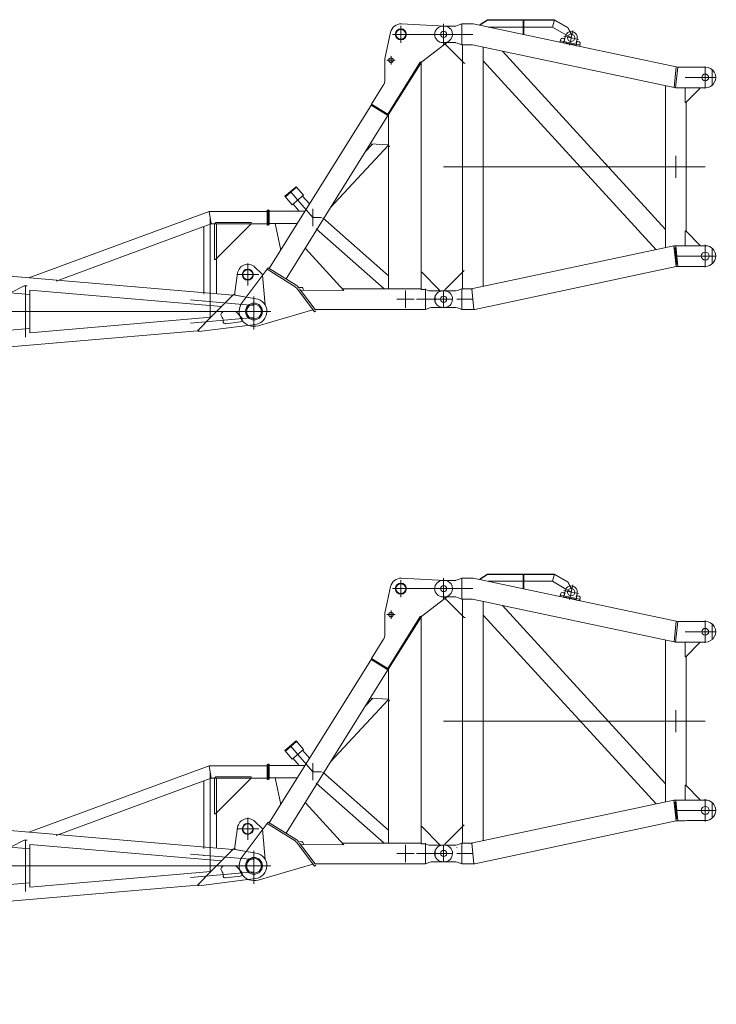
# Model space of a CAD drawing. Extents: x 8365 to 131642, y 1960 to 79602.
# Tile 87 of 121: x 102418 to 108075, y 22846 to 30839. Entities that reach past the tile are written whole.
import ezdxf

# ---------------------------------------------------------------- set-up
doc = ezdxf.new("R2010")
doc.units = 0
doc.header["$LTSCALE"] = 100
doc.header["$MEASUREMENT"] = 0
doc.linetypes.add('CENTER', pattern=[50.5, 30, -9, 2.5, -9])
doc.linetypes.add('HIDDEN', pattern=[12.6, 8.4, -4.2])
for name, color, linetype in [('11', 7, 'Continuous'), ('4', 54, 'Continuous'), ('5', 7, 'Continuous')]:
    doc.layers.add(name, color=color, linetype=linetype)

# ---------------------------------------------------------------- blocks, each defined once
blk = doc.blocks.new('*G18')
at = {"layer": '11', "color": 7, "linetype": 'Continuous', "lineweight": 9}
for p, q in [((104148.3, 24101.4), (92632.6, 25084.4)), ((102500.9, 24108.6), (92427, 24969.1)), ((103241, 24518.7), (103956.2, 24782.5)), ((104426.4, 24782.5), (103956.2, 24782.5)), ((103961.8, 24782.5), (104426.4, 24782.5)), ((104426.4, 24731.7), (104426.4, 24791.7)), ((104426.4, 24791.7), (104434.4, 24791.7)), ((104426.4, 24782.5), (104426.4, 24680.9)), ((104434.4, 24791.7), (104434.4, 24671.7)), ((104426.4, 24671.7), (104426.4, 24731.7)), ((102713.4, 24215.8), (103906.3, 24656.1)), ((103908.9, 24657), (103914.5, 24653.1)), ((103973.6, 24680.9), (103914.5, 24659.1)), ((103914.5, 24659.1), (103914.5, 24121.4)), ((103914.5, 24653.1), (103914.5, 24548.4)), ((104016.1, 24680.9), (103973.6, 24680.9)), ((104426.4, 24680.9), (103973.6, 24680.9)), ((104426.4, 24680.9), (103979.2, 24680.9)), ((104009.3, 24691.7), (104000.3, 24682.7)), ((104000.3, 24682.7), (104000.3, 24404.8)), ((104300.3, 24691.7), (104009.3, 24691.7)), ((104016.1, 24402.5), (104016.1, 24680.9)), ((104018.2, 24402.2), (104300.3, 24684.2)), ((104434.4, 24671.7), (104426.4, 24671.7)), ((102625.4, 24291.6), (103241, 24518.7)), ((103914.5, 24437.6), (103914.5, 24417.7)), ((104270.3, 24180), (104270.3, 24360)), ((104327.8, 24330.5), (104385.3, 24276)), ((102625.4, 24291.6), (102492.8, 24242.7)), ((102492.8, 24242.7), (102625.4, 24291.6)), ((104165.2, 24123.7), (104187.6, 24281.8)), ((104180.3, 24270), (104360.3, 24270)), ((104390.5, 24266.2), (104411.8, 24021.5)), ((102500.9, 23797.2), (102500.9, 24142.2)), ((102500.9, 24142.2), (104057.5, 24009.8)), ((103914.5, 24201), (103914.5, 24121.4)), ((103914.5, 24201), (103914.5, 24121.4)), ((104016.1, 24112.7), (104016.1, 24193.9)), ((104056.6, 24009.9), (104148.3, 24101.4)), ((104136.4, 24102.4), (104152.1, 24104.1)), ((104150.8, 24103.9), (104139.2, 24092.3)), ((104152.8, 24104.8), (104335.8, 24073.8)), ((104165.2, 24113.8), (104154.9, 24104.5)), ((104154.9, 24104.5), (104165.2, 24102.7)), ((104165.2, 24102.7), (104165.2, 24123.7)), ((104165.2, 24102.7), (104165.2, 24113.8)), ((104335.8, 24073.8), (104165.2, 24102.7)), ((104320.3, 24090), (104320.3, 23822.9)), ((104057.5, 24009.8), (103970.2, 23922.7)), ((103970.2, 23922.7), (102500.9, 23797.2)), ((103860.4, 23813.9), (103969.3, 23922.6)), ((103969.3, 23922.6), (103871.4, 23824.8)), ((103871.4, 23824.8), (103969.3, 23922.6)), ((104064.1, 23963.9), (104057.7, 23957.3)), ((104165, 23970), (104078.5, 23970)), ((104220.8, 23919), (104179.7, 23963.5)), ((102500.9, 23831.3), (92427, 22970.8)), ((104333.1, 23865.8), (103871.4, 23808)), ((103871.4, 23808), (103871.4, 23824.2)), ((104091.9, 23871.1), (104208.6, 23885.6)), ((92515.5, 22845.6), (103860.4, 23813.9)), ((103871.4, 23808.8), (103860.4, 23813.9))]:
    blk.add_line(p, q, dxfattribs=at)
at = {"layer": '11', "color": 7, "linetype": 'CENTER', "lineweight": 9}
for p, q in [((103956.2, 24782.5), (103973.6, 24680.9)), ((103965.3, 24731.7), (103965.3, 23970)), ((103965.3, 24050.3), (103965.3, 24692.5)), ((102453.3, 24179.4), (101480.7, 23677.4)), ((102477.2, 24177.4), (102453.3, 24179.4)), ((102465.3, 23760.9), (102465.3, 24178.4)), ((104320.3, 24020), (103803.6, 24064.1)), ((104320.3, 23849.5), (104320.3, 24090.5)), ((103965.3, 24025.8), (103965.3, 23914.2)), ((104440.3, 23970), (92320.3, 23970)), ((104440.3, 23970), (103803.6, 23970)), ((104320.3, 23920), (103803.6, 23875.8)), ((103909.5, 23970), (104021.1, 23970)), ((103909.5, 23970), (104021.1, 23970)), ((103965.3, 23970), (103914.5, 23970)), ((103965.3, 23970), (103914.5, 23970)), ((104070.3, 23970), (104440.3, 23970))]:
    blk.add_line(p, q, dxfattribs=at)
at = {"layer": '11', "color": 7, "linetype": 'HIDDEN', "lineweight": 9}
for p, q in [((104426.4, 24777.5), (104426.4, 24685.9)), ((104000.3, 24404.8), (104000.3, 24391.7)), ((104000.3, 24391.7), (104007.8, 24391.7)), ((104007.8, 24391.7), (104018.2, 24402.2)), ((104016.1, 24402.5), (104016.1, 24193.9)), ((103914.5, 24201), (103914.5, 24216.2)), ((103914.5, 24121.4), (103914.5, 24111.5)), ((103914.5, 24052.1), (103914.5, 24057.1))]:
    blk.add_line(p, q, dxfattribs=at)
at = {"layer": '11', "color": 7, "linetype": 'Continuous', "lineweight": 9}
blk.add_lwpolyline([(104385.3, 24276), (104386.3, 24275), (104387.2, 24273.9), (104388, 24272.7), (104388.7, 24271.5), (104389.3, 24270.2), (104389.9, 24268.8), (104390.3, 24267.4), (104390.5, 24266), (104390.7, 24264.6), (104390.8, 24263.2)], dxfattribs=at)
for centre, radius in [((104270.3, 24269.9), 45), ((104270.3, 24270), 40), ((104320.3, 23970), 68.5), ((104320.3, 23970), 60)]:
    blk.add_circle(centre, radius, dxfattribs=at)
for centre, radius, start, end in [((104270.2, 24270), 83.6, 46.44685, 171.87492), ((104320.3, 23970), 105, -82.96387, 81.48035), ((104072, 23943.3), 20, 135.72221, -141.38229), ((104009.5, 23893.4), 60, -1.74008, 38.61652), ((104078.5, 23949.9), 20, 90, 135.66278), ((104165, 23950), 20, 42.69417, 90.00109), ((104206.1, 23905.4), 20, -82.95624, 42.69739), ((104089.5, 23891), 20, 178.25922, -82.9184)]:
    blk.add_arc(centre, radius, start, end, dxfattribs=at)
at = {"layer": '5', "color": 7, "linetype": 'Continuous', "lineweight": 9}
for p, q in [((104165.2, 24113.8), (104165.2, 24113.8)), ((104165.2, 24113.7), (104165.2, 24113.7)), ((104165.2, 24113.4), (104165.2, 24113.6)), ((104165.2, 24113.1), (104165.2, 24113.5)), ((104165.2, 24113.2), (104165.2, 24113.5)), ((104165.2, 24113.3), (104165.2, 24113.5)), ((104165.2, 24113), (104165.2, 24113.4)), ((104165.2, 24113.1), (104165.2, 24113.4)), ((104165.2, 24112.7), (104165.2, 24113.3)), ((104165.2, 24112.8), (104165.2, 24113.3)), ((104165.2, 24112.5), (104165.2, 24113.2)), ((104165.2, 24112.6), (104165.2, 24113.2)), ((104165.2, 24112.6), (104165.2, 24113.2)), ((104165.2, 24112.3), (104165.2, 24113.1)), ((104165.2, 24112.4), (104165.2, 24113.1)), ((104165.2, 24112.4), (104165.2, 24113.1)), ((104165.2, 24112.1), (104165.2, 24113)), ((104165.2, 24112.2), (104165.2, 24113)), ((104165.2, 24111.9), (104165.2, 24112.9)), ((104165.2, 24111.9), (104165.2, 24112.9)), ((104165.2, 24112), (104165.2, 24112.9)), ((104165.2, 24111.7), (104165.2, 24112.8)), ((104165.2, 24111.7), (104165.2, 24112.8)), ((104165.2, 24111.8), (104165.2, 24112.8)), ((104165.2, 24111.4), (104165.2, 24112.7)), ((104165.2, 24111.6), (104165.2, 24112.7)), ((104165.2, 24111.2), (104165.2, 24112.6)), ((104165.2, 24111.3), (104165.2, 24112.6)), ((104165.2, 24111.4), (104165.2, 24112.6)), ((104165.2, 24111), (104165.2, 24112.5)), ((104165.2, 24111.1), (104165.2, 24112.5)), ((104165.2, 24111.2), (104165.2, 24112.5)), ((104165.2, 24110.9), (104165.2, 24112.4)), ((104165.2, 24111), (104165.2, 24112.4)), ((104165.2, 24110.6), (104165.2, 24112.3)), ((104165.2, 24110.7), (104165.2, 24112.3)), ((104165.2, 24110.7), (104165.2, 24112.3)), ((104165.2, 24110.4), (104165.2, 24112.2)), ((104165.2, 24110.5), (104165.2, 24112.2)), ((104165.2, 24110.5), (104165.2, 24112.2)), ((104165.2, 24110.2), (104165.2, 24112.1)), ((104165.2, 24110.3), (104165.2, 24112.1)), ((104165.2, 24110), (104165.2, 24112)), ((104165.2, 24110), (104165.2, 24112)), ((104165.2, 24109.7), (104165.2, 24111.9)), ((104165.2, 24109.8), (104165.2, 24111.9)), ((104165.2, 24109.9), (104165.2, 24111.9)), ((104165.2, 24109.7), (104165.2, 24111.8))]:
    blk.add_line(p, q, dxfattribs=at)
blk = doc.blocks.new('*G19')
at = {"layer": '11', "color": 7, "linetype": 'Continuous', "lineweight": 9}
for p, q in [((104148.3, 28601.5), (92632.6, 29584.4)), ((102500.9, 28608.7), (92427, 29469.2)), ((103241, 29018.8), (103956.2, 29282.6)), ((104426.4, 29282.6), (103956.2, 29282.6)), ((103961.8, 29282.6), (104426.4, 29282.6)), ((104426.4, 29231.8), (104426.4, 29291.8)), ((104426.4, 29291.8), (104434.4, 29291.8)), ((104426.4, 29282.6), (104426.4, 29181)), ((104434.4, 29291.8), (104434.4, 29171.8)), ((103973.6, 29181), (103914.5, 29159.2)), ((104016.1, 29181), (103973.6, 29181)), ((104426.4, 29181), (103973.6, 29181)), ((104426.4, 29181), (103979.2, 29181)), ((104009.3, 29191.8), (104000.3, 29182.8)), ((104000.3, 29182.8), (104000.3, 28904.9)), ((104300.3, 29191.8), (104009.3, 29191.8)), ((104016.1, 28902.6), (104016.1, 29181)), ((104018.2, 28902.2), (104300.3, 29184.3)), ((104426.4, 29171.8), (104426.4, 29231.8)), ((102713.4, 28715.8), (103906.3, 29156.2)), ((103908.9, 29157.1), (103914.5, 29153.2)), ((103914.5, 29159.2), (103914.5, 28621.4)), ((103914.5, 29153.2), (103914.5, 29048.5)), ((104434.4, 29171.8), (104426.4, 29171.8)), ((102625.4, 28791.7), (103241, 29018.8)), ((103914.5, 28937.7), (103914.5, 28917.8)), ((104270.3, 28680), (104270.3, 28860)), ((102625.4, 28791.7), (102492.8, 28742.8)), ((102492.8, 28742.8), (102625.4, 28791.7)), ((104165.2, 28623.8), (104187.6, 28781.8)), ((104327.8, 28830.6), (104385.3, 28776.1)), ((103914.5, 28701.1), (103914.5, 28621.4)), ((103914.5, 28701.1), (103914.5, 28621.4)), ((104180.3, 28770), (104360.3, 28770)), ((104390.5, 28766.3), (104411.8, 28521.6)), ((102500.9, 28297.2), (102500.9, 28642.3)), ((102500.9, 28642.3), (104057.5, 28509.9)), ((104016.1, 28612.8), (104016.1, 28693.9)), ((104165.2, 28602.8), (104165.2, 28623.8)), ((104056.6, 28509.9), (104148.3, 28601.5)), ((104136.4, 28602.5), (104152.1, 28604.1)), ((104150.8, 28604), (104139.2, 28592.4)), ((104152.8, 28604.9), (104335.8, 28573.9)), ((104165.2, 28613.9), (104154.9, 28604.5)), ((104154.9, 28604.5), (104165.2, 28602.8)), ((104165.2, 28602.8), (104165.2, 28613.9)), ((104335.8, 28573.9), (104165.2, 28602.8)), ((104320.3, 28590), (104320.3, 28323)), ((104057.5, 28509.9), (103970.2, 28422.7)), ((104064.1, 28464), (104057.7, 28457.4)), ((104165, 28470), (104078.5, 28470)), ((104220.8, 28419.1), (104179.7, 28463.6)), ((103970.2, 28422.7), (102500.9, 28297.2)), ((103860.4, 28314), (103969.3, 28422.7)), ((103969.3, 28422.7), (103871.4, 28324.9)), ((103871.4, 28324.9), (103969.3, 28422.7)), ((104091.9, 28371.2), (104208.6, 28385.7)), ((102500.9, 28331.4), (92427, 27470.9)), ((92515.5, 27345.6), (103860.4, 28314)), ((103871.4, 28308.9), (103860.4, 28314)), ((104333.1, 28365.8), (103871.4, 28308)), ((103871.4, 28308), (103871.4, 28324.3))]:
    blk.add_line(p, q, dxfattribs=at)
at = {"layer": '11', "color": 7, "linetype": 'CENTER', "lineweight": 9}
for p, q in [((103956.2, 29282.6), (103973.6, 29181)), ((103965.3, 29231.8), (103965.3, 28470)), ((103965.3, 28550.4), (103965.3, 29192.6)), ((102453.3, 28679.5), (101480.7, 28177.5)), ((102477.2, 28677.5), (102453.3, 28679.5)), ((102465.3, 28260.9), (102465.3, 28678.5)), ((104320.3, 28520), (103803.6, 28564.2)), ((104320.3, 28349.5), (104320.3, 28590.5)), ((104440.3, 28470), (92320.3, 28470)), ((104440.3, 28470), (103803.6, 28470)), ((103909.5, 28470), (104021.1, 28470)), ((103909.5, 28470), (104021.1, 28470)), ((103965.3, 28470), (103914.5, 28470)), ((103965.3, 28470), (103914.5, 28470)), ((103965.3, 28525.8), (103965.3, 28414.2)), ((104070.3, 28470), (104440.3, 28470)), ((104320.3, 28420), (103803.6, 28375.9))]:
    blk.add_line(p, q, dxfattribs=at)
at = {"layer": '11', "color": 7, "linetype": 'HIDDEN', "lineweight": 9}
for p, q in [((104426.4, 29277.6), (104426.4, 29186)), ((104000.3, 28904.9), (104000.3, 28891.8)), ((104000.3, 28891.8), (104007.8, 28891.8)), ((104007.8, 28891.8), (104018.2, 28902.2)), ((104016.1, 28902.6), (104016.1, 28693.9)), ((103914.5, 28701.1), (103914.5, 28716.2)), ((103914.5, 28621.4), (103914.5, 28611.5)), ((103914.5, 28552.2), (103914.5, 28557.2))]:
    blk.add_line(p, q, dxfattribs=at)
at = {"layer": '11', "color": 7, "linetype": 'Continuous', "lineweight": 9}
blk.add_lwpolyline([(104385.3, 28776.1), (104386.3, 28775), (104387.2, 28773.9), (104388, 28772.8), (104388.7, 28771.5), (104389.3, 28770.2), (104389.9, 28768.9), (104390.3, 28767.5), (104390.5, 28766.1), (104390.7, 28764.7), (104390.8, 28763.3)], dxfattribs=at)
for centre, radius in [((104270.3, 28769.9), 45), ((104270.3, 28770), 40), ((104320.3, 28470), 68.5), ((104320.3, 28470), 60)]:
    blk.add_circle(centre, radius, dxfattribs=at)
for centre, radius, start, end in [((104270.2, 28770), 83.6, 46.44685, 171.87492), ((104320.3, 28470), 105, -82.96387, 81.48035), ((104072, 28443.4), 20, 135.72221, -141.38229), ((104078.5, 28450), 20, 90, 135.66278), ((104165, 28450), 20, 42.69417, 90.00109), ((104009.5, 28393.5), 60, -1.74008, 38.61652), ((104089.5, 28391.1), 20, 178.25922, -82.9184), ((104206.1, 28405.5), 20, -82.95624, 42.69739)]:
    blk.add_arc(centre, radius, start, end, dxfattribs=at)
at = {"layer": '5', "color": 7, "linetype": 'Continuous', "lineweight": 9}
for p, q in [((104165.2, 28613.9), (104165.2, 28613.9)), ((104165.2, 28613.8), (104165.2, 28613.8)), ((104165.2, 28613.4), (104165.2, 28613.7)), ((104165.2, 28613.2), (104165.2, 28613.6)), ((104165.2, 28613.3), (104165.2, 28613.6)), ((104165.2, 28613.4), (104165.2, 28613.6)), ((104165.2, 28613.1), (104165.2, 28613.5)), ((104165.2, 28613.1), (104165.2, 28613.5)), ((104165.2, 28612.8), (104165.2, 28613.4)), ((104165.2, 28612.9), (104165.2, 28613.4)), ((104165.2, 28612.6), (104165.2, 28613.3)), ((104165.2, 28612.7), (104165.2, 28613.3)), ((104165.2, 28612.7), (104165.2, 28613.3)), ((104165.2, 28612.4), (104165.2, 28613.2)), ((104165.2, 28612.4), (104165.2, 28613.2)), ((104165.2, 28612.5), (104165.2, 28613.2)), ((104165.2, 28612.2), (104165.2, 28613.1)), ((104165.2, 28612.2), (104165.2, 28613.1)), ((104165.2, 28611.9), (104165.2, 28613)), ((104165.2, 28612), (104165.2, 28613)), ((104165.2, 28612.1), (104165.2, 28613)), ((104165.2, 28611.8), (104165.2, 28612.9)), ((104165.2, 28611.9), (104165.2, 28612.9)), ((104165.2, 28611.5), (104165.2, 28612.8)), ((104165.2, 28611.7), (104165.2, 28612.8)), ((104165.2, 28611.7), (104165.2, 28612.8)), ((104165.2, 28611.3), (104165.2, 28612.7)), ((104165.2, 28611.4), (104165.2, 28612.7)), ((104165.2, 28611.4), (104165.2, 28612.7)), ((104165.2, 28611.1), (104165.2, 28612.6)), ((104165.2, 28611.2), (104165.2, 28612.6)), ((104165.2, 28611.2), (104165.2, 28612.6)), ((104165.2, 28611), (104165.2, 28612.5)), ((104165.2, 28611), (104165.2, 28612.5)), ((104165.2, 28610.7), (104165.2, 28612.4)), ((104165.2, 28610.8), (104165.2, 28612.4)), ((104165.2, 28610.5), (104165.2, 28612.3)), ((104165.2, 28610.6), (104165.2, 28612.3)), ((104165.2, 28610.7), (104165.2, 28612.3)), ((104165.2, 28610.3), (104165.2, 28612.2)), ((104165.2, 28610.4), (104165.2, 28612.2)), ((104165.2, 28610.5), (104165.2, 28612.2)), ((104165.2, 28610.1), (104165.2, 28612.1)), ((104165.2, 28609.9), (104165.2, 28612)), ((104165.2, 28610), (104165.2, 28612)), ((104165.2, 28610), (104165.2, 28612)), ((104165.2, 28609.8), (104165.2, 28611.9)), ((104165.2, 28609.8), (104165.2, 28611.9))]:
    blk.add_line(p, q, dxfattribs=at)
blk = doc.blocks.new('*G46')
at = {"layer": '11', "color": 7, "linetype": 'CENTER', "lineweight": 9}
for p, q in [((105513.3, 30788.1), (105513.3, 30652.1)), ((105513.3, 30788.1), (105513.3, 30652.1)), ((105860.3, 30805.1), (105860.3, 30635.1)), ((105581.3, 30720.1), (105445.3, 30720.1)), ((105935.3, 30720.1), (105542.2, 30720.1)), ((105433.3, 30543.8), (105433.3, 30476.3)), ((105467, 30510.1), (105399.5, 30510.1)), ((104677.1, 29374.5), (104617.2, 29444.4)), ((104677.1, 29374.5), (104797.7, 29234.1)), ((104797.7, 29304.1), (104797.7, 29164.1)), ((104443.3, 29234.1), (104435.3, 29233.7)), ((104867.7, 29234.1), (104797.7, 29234.1)), ((105550.3, 28640.1), (105550.3, 28500.1)), ((105860.3, 28502.6), (105860.3, 28637.6)), ((104320.3, 28365.3), (104320.3, 28575.1)), ((105550.3, 28570.1), (105480.3, 28570.1)), ((105620.3, 28570.1), (105550.3, 28570.1)), ((105640.9, 28570.1), (105752.8, 28570.1)), ((105932.8, 28570.1), (105748.8, 28570.1)), ((104201.3, 28500.4), (104201.3, 28500.1)), ((105772.1, 28502.6), (105777.8, 28502.8))]:
    blk.add_line(p, q, dxfattribs=at)
at = {"layer": '11', "color": 7, "linetype": 'Continuous', "lineweight": 9}
for p, q in [((105868.6, 30787.5), (105517.6, 30805)), ((105430.1, 30737.7), (105384.4, 30520.5)), ((105682.3, 30495.6), (105906.1, 30666.3)), ((105383.3, 30510.1), (105383.3, 30354.7)), ((105670.5, 30495.1), (105406.3, 30072.2)), ((105406.3, 30072.2), (105670.5, 30495.1)), ((105413.1, 30068), (105680.2, 30495.5)), ((105672.4, 30480.4), (105413.3, 30068.3)), ((105670.5, 30495.1), (105682.3, 30495.6)), ((105678.1, 30482.8), (105672.3, 30482.5)), ((105672.3, 30482.5), (105672.4, 30480.4)), ((105678.2, 28648.2), (105678.1, 30482.8)), ((105678.3, 30482.8), (105680.2, 30495.5)), ((105368.1, 30301.7), (105275.7, 30153.8)), ((105276.9, 30153.1), (104444.7, 28820.1)), ((105272.6, 30145.1), (105408.3, 30060.3)), ((105275.7, 30153.8), (105406.3, 30072.2)), ((104580.9, 28735.1), (105408.3, 30060.3)), ((105406.3, 30072.2), (105413.1, 30068)), ((105406.3, 30057.1), (105413.3, 30057.5)), ((105413.3, 30068.3), (105413.3, 28654.2)), ((105413.3, 29819.8), (104942.5, 29314.9)), ((104942.5, 29314.9), (105413.3, 29819.8)), ((105283, 29829.1), (105224.7, 29766.5)), ((105413.3, 29823.1), (105264.4, 29829.9)), ((105421.2, 29810.1), (105413.3, 29816.8)), ((105413.3, 29816.8), (105413.7, 29808.1)), ((105413.7, 29808.1), (105421.2, 29808.4)), ((105421.2, 29808.4), (105421.2, 29810.1)), ((104571.6, 29405.3), (104662.7, 29483.4)), ((104662.7, 29483.4), (104571.6, 29405.3)), ((104666.9, 29478.5), (104575.9, 29400.3)), ((104662.7, 29483.4), (104666.9, 29478.5)), ((104722.6, 29413.6), (104662.7, 29483.4)), ((104575.9, 29400.3), (104571.6, 29405.3)), ((104571.6, 29405.3), (104631.6, 29335.5)), ((104631.6, 29335.5), (104722.6, 29413.6)), ((104435.3, 29294.1), (104435.3, 29174)), ((104443.3, 29294), (104435.3, 29294.1)), ((104443.3, 29234.1), (104443.3, 29294)), ((104443.3, 29284.9), (104734.9, 29284.9)), ((104443.3, 29174.4), (104443.3, 29234.1)), ((104671.5, 29183.3), (104443.3, 29183.3)), ((104491.6, 29183.3), (104537.2, 28968.2)), ((105413.3, 28758.7), (104879.1, 29230)), ((104435.3, 29174), (104443.3, 29174.4)), ((104826.7, 29140.7), (105378.2, 28654.2)), ((105051.3, 28641.2), (104737.6, 28982.2)), ((104428.8, 28812.4), (104224.8, 28542.7)), ((104428.8, 28812.4), (104436.8, 28825.1)), ((104654.3, 28671.5), (104428.8, 28812.4)), ((104654.3, 28671.5), (104428.8, 28812.4)), ((104436.8, 28825.1), (104662.2, 28684.3)), ((105678.2, 28790), (105683.2, 28790.3)), ((105683.2, 28790.3), (105828.2, 28642.6)), ((104811.8, 28467.4), (104667.7, 28659.2)), ((104679.7, 28668.2), (104685, 28661.1)), ((104690.2, 28654.2), (104690.2, 28654.2)), ((104690.2, 28654.2), (104816.7, 28485.9)), ((104698.7, 28642.4), (105051.3, 28641.2)), ((105678.2, 28654.2), (105039.3, 28654.2)), ((105413.3, 28654.2), (105502.9, 28654.2)), ((105678.2, 28654.2), (105657.2, 28653.3)), ((105712.1, 28648.2), (105678.2, 28648.2)), ((105741.4, 28637.6), (105712.1, 28648.2)), ((105713.2, 28654.2), (105713.2, 28485.9)), ((105828.4, 28637.6), (105741.4, 28637.6)), ((105759.9, 28637.6), (105860.3, 28637.6)), ((105828.2, 28642.6), (105828.4, 28637.6)), ((105860.3, 28637.6), (105865.3, 28637.6)), ((104221, 28470), (104456.2, 28470)), ((104353.7, 28354.8), (104799, 28484.5)), ((104823.8, 28476.5), (104811.8, 28467.4)), ((104816.7, 28485.9), (105642.8, 28485.9)), ((105642.8, 28485.9), (105657.2, 28486.6)), ((105657.2, 28485.9), (105713.2, 28485.9)), ((105713.2, 28485.9), (105747.9, 28498.6)), ((105747.9, 28498.6), (105759.9, 28502.6)), ((105759.9, 28502.6), (105860.3, 28502.6)), ((105860.3, 28502.6), (105865.3, 28502.8))]:
    blk.add_line(p, q, dxfattribs=at)
at = {"layer": '11', "color": 7, "linetype": 'HIDDEN', "lineweight": 9}
blk.add_line((105968.8, 28619.9), (105968.8, 28620.1), dxfattribs=at)
at = {"layer": '11', "color": 7, "linetype": 'Continuous', "lineweight": 9}
for centre, radius in [((105513.2, 30720), 45), ((105513.2, 30720), 40), ((105860.3, 30720.1), 25), ((105433.3, 30510.1), 19), ((104320.3, 28470), 68.5), ((105860.3, 28570.1), 25), ((104320.3, 28470.1), 60)]:
    blk.add_circle(centre, radius, dxfattribs=at)
for centre, radius, start, end in [((105513.3, 30720), 85, 87.09126, 168.04116), ((105865.3, 30720.1), 67.5, 82.42555, 90.00054), ((105865.3, 30720.1), 67.5, -52.82325, 87.22311), ((105433.3, 30510.1), 50, 168.00024, 179.99706), ((105283.3, 30354.7), 100, -32.00165, 0.01278), ((104797.7, 29234.1), 50.8, -179.99981, -179.8818), ((104627.5, 28628.9), 50.4, 36.99781, 57.92461), ((104627.5, 28628.9), 50.4, 36.99781, 57.92461), ((104627.8, 28629.2), 65, 36.90756, 57.98658), ((104627.8, 28629.1), 65, 36.92979, 58.00187), ((104700, 28641.2), 25, 2.6, 126.93022), ((105865.3, 28570.1), 67.5, -0.00168, 90.00698), ((104320.3, 28470), 120, 142.74714, -73.86381), ((105865.3, 28570.1), 67.3, -90.00815, 0.00057)]:
    blk.add_arc(centre, radius, start, end, dxfattribs=at)
at = {"layer": '4', "color": 54, "linetype": 'Continuous', "lineweight": 9}
for p, q in [((104638.6, 29341.5), (104687.1, 29284.9)), ((104771.1, 29343), (104715.6, 29407.6))]:
    blk.add_line(p, q, dxfattribs=at)
blk = doc.blocks.new('*G47')
at = {"layer": '11', "color": 7, "linetype": 'Continuous', "lineweight": 9}
for p, q in [((105860.3, 30787.6), (105855.3, 30787.4)), ((105959.7, 30787.6), (105860.3, 30787.6)), ((105959.7, 30787.7), (105972.7, 30791.6)), ((105972.7, 30791.6), (106007.4, 30804.2)), ((106007.4, 30804.2), (106007.4, 30658.5)), ((106007.4, 30804.2), (106100.6, 30804.2)), ((106100.6, 30804.2), (106113.4, 30802.9)), ((107749.4, 30455.7), (106113.4, 30802.9)), ((106217.8, 30839), (106157.8, 30800.2)), ((106157.8, 30797.4), (106217.8, 30836.2)), ((106157.8, 30800.2), (106158.1, 30793.5)), ((106217.8, 30839), (106217.9, 30836.2)), ((106761.2, 30839), (106217.8, 30839)), ((106217.8, 30836.2), (106760.4, 30836.2)), ((106223.2, 30779.6), (106745.3, 30779.6)), ((106512.8, 30831.2), (106507.8, 30830.9)), ((106507.8, 30830.9), (106507.8, 30719.2)), ((106512.8, 30718.1), (106512.8, 30831.2)), ((106745.3, 30779.6), (106761.2, 30839)), ((106761.2, 30839), (106745.3, 30779.6)), ((106745.3, 30779.6), (106853.3, 30717.2)), ((106868.8, 30773.6), (106760.4, 30836.2)), ((106870.2, 30776.1), (106761.2, 30839)), ((106888.1, 30741.2), (106870.2, 30776.1)), ((106870.2, 30776.1), (106870.3, 30773.7)), ((106842.9, 30672.7), (106846.9, 30698.9)), ((106885.6, 30740.7), (106868.8, 30773.6)), ((106870.7, 30707.2), (106892.5, 30694.6)), ((106892.5, 30694.6), (106902.8, 30712.5)), ((106901.4, 30710), (106895.3, 30721.9)), ((106902.8, 30712.5), (106898, 30721.9)), ((105855.3, 30652.6), (105860.2, 30652.8)), ((105860.3, 30652.6), (105959.7, 30652.6)), ((105869.7, 30652.6), (105870.1, 30643.6)), ((105870.1, 30643.6), (106026.6, 30486.7)), ((105948.5, 30652.6), (105942.8, 30652.3)), ((105959.7, 30652.5), (105972.7, 30648.6)), ((106007.4, 30635.9), (105972.7, 30648.6)), ((106082.6, 30635.9), (106036.6, 30635.9)), ((106096.1, 30634.5), (106082.6, 30635.9)), ((106096.1, 30634.5), (107732.1, 30287.3)), ((106182.5, 28674), (106182.4, 30616.2)), ((106801.1, 30657), (106806.3, 30662)), ((106812.4, 30680.8), (106806.3, 30662)), ((106806.3, 30662), (106810.9, 30654.9)), ((106806.3, 30662), (106810.9, 30654.9)), ((106835.5, 30686.2), (106822.9, 30687.7)), ((106829.5, 30650.9), (106836.6, 30655.6)), ((106836.6, 30655.6), (106829.5, 30650.9)), ((106835.8, 30651.6), (106839.9, 30671.2)), ((106846.8, 30649.6), (106835.8, 30651.6)), ((106836.6, 30655.6), (106841.6, 30679)), ((106839.3, 30648.9), (106836.6, 30655.6)), ((106925.7, 30633.8), (106846.7, 30650.3)), ((106846.7, 30650.3), (106846.8, 30649.6)), ((106857.8, 30648), (106857.9, 30644.9)), ((106862.8, 30643.9), (106862.6, 30646.9)), ((106925.8, 30632.5), (106925.7, 30633.8)), ((106935.6, 30630.5), (106925.8, 30632.5)), ((106931.2, 30629.3), (106936.4, 30634.4)), ((106936.4, 30634.4), (106941.4, 30657.9)), ((106936.4, 30634.4), (106941, 30627.3)), ((106941, 30627.3), (106936.4, 30634.4)), ((106936.7, 30650.1), (106939.7, 30650.3)), ((106944.5, 30678.2), (106937.3, 30652.7)), ((106959.6, 30623.3), (106941, 30627.3)), ((106947, 30662.2), (106961.9, 30658.2)), ((106966.7, 30627.9), (106959.6, 30623.3)), ((106966.7, 30627.9), (106959.6, 30623.3)), ((106970, 30647.7), (106966.7, 30627.9)), ((106969.4, 30621.2), (106966.7, 30627.9)), ((106337.8, 30583.2), (107663.1, 29136.6)), ((106014.1, 30499.2), (106014.2, 28791)), ((106026.6, 30486.7), (106036.6, 30487.1)), ((107585.8, 28971.9), (106182.4, 30503.7)), ((107523.8, 30503.6), (107523.8, 30503.6)), ((107749.4, 30455.7), (107732.1, 30287.3)), ((107762.9, 30454.3), (107749.4, 30455.7)), ((107744.9, 30286), (107762.9, 30454.3)), ((107762.9, 30454.3), (107822.7, 30454.3)), ((107836.1, 30453.6), (107822.7, 30454.3)), ((107836.1, 30453.6), (107986.8, 30453.6)), ((108040.3, 30306), (108040.3, 30434.2)), ((107663.1, 30302), (107663.2, 28988.3)), ((107732.1, 30287.3), (107744.9, 30286)), ((107822.7, 30286), (107744.9, 30286)), ((107822.3, 30286.6), (107822.4, 30166.6)), ((107836.1, 30286.6), (107822.7, 30286)), ((107827.3, 30166.9), (107942.3, 30281.6)), ((107986.8, 30286.6), (107836.1, 30286.6)), ((107942.3, 30281.6), (107942.1, 30286.6)), ((107822.4, 30166.6), (107827.3, 30166.9)), ((107831.4, 29119.6), (107831.4, 30172)), ((107822.4, 29123.6), (107827.4, 29123.9)), ((107822.4, 29003.6), (107822.4, 29123.6)), ((107827.4, 29123.9), (107942.4, 29008.6)), ((107731.6, 29002.8), (106096.8, 28655.8)), ((107745.5, 29004.3), (107731.6, 29002.8)), ((107731.6, 29002.8), (107748.8, 28834.4)), ((107795.4, 29004.3), (107745.5, 29004.3)), ((107763.6, 28836), (107745.5, 29004.3)), ((107822.1, 29004.3), (107795.4, 29004.3)), ((107836.8, 29003.6), (107822.1, 29004.3)), ((107836.8, 29003.6), (107986.8, 29003.6)), ((107942.4, 29008.6), (107942.6, 29003.7)), ((108040.3, 28856), (108040.3, 28984.3)), ((105869.4, 28646.6), (106026.7, 28803.5)), ((106114, 28487.4), (107748.8, 28834.4)), ((107748.8, 28834.4), (107763.6, 28836)), ((107763.6, 28836), (107822.1, 28836)), ((107836.8, 28836.6), (107822.1, 28836)), ((107986.8, 28836.6), (107836.8, 28836.6)), ((105855.3, 28637.6), (105860.3, 28637.8)), ((105860.3, 28637.8), (105869.7, 28638.2)), ((105860.3, 28637.6), (105959.8, 28637.6)), ((105869.8, 28637.6), (105869.4, 28646.6)), ((105972.7, 28641.6), (105959.8, 28637.7)), ((105968.8, 28620), (105968.8, 28620.1)), ((106007.5, 28654.2), (105972.7, 28641.6)), ((106007.5, 28485.9), (106007.5, 28654.2)), ((106082, 28654.2), (106036.7, 28654.2)), ((106082, 28654.2), (106096.8, 28654.9)), ((105860.3, 28502.6), (105855.3, 28502.4)), ((105860.3, 28502.6), (105865.3, 28502.8)), ((105959.8, 28502.6), (105860.3, 28502.6)), ((105972.7, 28498.6), (105959.8, 28502.5)), ((105972.7, 28498.6), (106007.5, 28485.9)), ((106007.5, 28485.9), (106100.1, 28485.9)), ((106114, 28487.4), (106100.1, 28485.9))]:
    blk.add_line(p, q, dxfattribs=at)
at = {"layer": '11', "color": 7, "linetype": 'CENTER', "lineweight": 9}
for p, q in [((105860.3, 30805.1), (105860.3, 30635.1)), ((105860.3, 30720.1), (105788.8, 30720.1)), ((105971.8, 30720.1), (105860.3, 30720.1)), ((106098.3, 30720.1), (105967.8, 30720.1)), ((106896.5, 30691.9), (106837.8, 30704.4)), ((106908.9, 30750.6), (106887.7, 30650.8)), ((106887.7, 30650.8), (106807.5, 30667.9)), ((106887.7, 30650.8), (106884, 30633.2)), ((106887.7, 30650.8), (106968, 30633.8)), ((106955.2, 30679.5), (106896.5, 30691.9)), ((107985.3, 30460.1), (107985.3, 30280.1)), ((107823.3, 30370.1), (107985.3, 30370.1)), ((107985.3, 30370.1), (108075.3, 30370.1)), ((107747.3, 29555), (107747.3, 29734.8)), ((105860.3, 29645.1), (107985.3, 29645.1)), ((107740.2, 28988.3), (107747.3, 28920.1)), ((107985.3, 29010.1), (107985.3, 28830.1)), ((107747.3, 28920.1), (107754.5, 28852)), ((107827.3, 28920.1), (107747.3, 28920.1)), ((107823.3, 28920.1), (107985.3, 28920.1)), ((107985.3, 28920.1), (108075.3, 28920.1)), ((105860.3, 28502.6), (105860.3, 28637.6)), ((106089.5, 28654.2), (106107.1, 28485.9)), ((105932.8, 28570.1), (105748.8, 28570.1)), ((106098.3, 28570.1), (105967.8, 28570.1))]:
    blk.add_line(p, q, dxfattribs=at)
at = {"layer": '11', "color": 7, "linetype": 'HIDDEN', "lineweight": 9}
for p, q in [((106512.8, 30831.2), (106507.8, 30830.9)), ((106512.8, 30779.6), (106507.8, 30779.4)), ((106853.3, 30717.2), (106870.7, 30707.2)), ((106885.6, 30741.1), (106895.3, 30721.9)), ((106898, 30721.9), (106888.1, 30741.2)), ((106007.4, 30658.5), (106008.4, 30636)), ((106036.6, 30635.9), (106007.4, 30635.9)), ((106014.1, 30636.4), (106014.1, 30489.7)), ((106014.2, 28653.8), (106014.1, 28800.4)), ((106036.7, 28654.2), (106007.5, 28654.2)), ((105792.8, 28595.6), (105792.8, 28544.6))]:
    blk.add_line(p, q, dxfattribs=at)
at = {"layer": '11', "color": 7, "linetype": 'Continuous', "lineweight": 9}
for points in [[(106837, 30686.1), (106836.8, 30686.2), (106836.7, 30686.2), (106836.5, 30686.2), (106836.4, 30686.2), (106836.2, 30686.2), (106836.1, 30686.2), (106835.9, 30686.2), (106835.8, 30686.2), (106835.6, 30686.2), (106835.5, 30686.2)], [(106839.9, 30671.2), (106840.4, 30671.1), (106840.8, 30671.1), (106841.2, 30671.1), (106841.7, 30671.2), (106842, 30671.4), (106842.4, 30671.6), (106842.6, 30671.8), (106842.8, 30672.1), (106842.9, 30672.4), (106842.9, 30672.7)], [(106937.3, 30652.7), (106936.7, 30650.1)], [(106961.9, 30658.2), (106963.1, 30657.7), (106964.3, 30657), (106965.5, 30656.2), (106966.6, 30655.2), (106967.6, 30654.1), (106968.4, 30652.9), (106969, 30651.6), (106969.5, 30650.3), (106969.8, 30648.9), (106970, 30647.7)]]:
    blk.add_lwpolyline(points, dxfattribs=at)
for centre, radius in [((105860.3, 30720.1), 25), ((106896.5, 30691.9), 30), ((107985.3, 30370.1), 27.5), ((107985.3, 28920.1), 32.5), ((105860.3, 28570.1), 25)]:
    blk.add_circle(centre, radius, dxfattribs=at)
for centre, radius, start, end in [((105855.3, 30720.1), 67.3, 89.99178, -179.99679), ((105855.3, 30720.1), 67.5, -179.99911, -90.00168), ((106896.5, 30691.9), 50, 168.02392, 172.01949), ((106896.5, 30691.9), 50, -11.9827, 168.02395), ((106821.9, 30677.7), 10, 83.98067, 161.93968), ((106835.7, 30680.3), 5.99, -12.03107, 78.10385), ((106947.2, 30656.6), 6.01, 78.01531, 167.91613), ((106896.5, 30691.9), 50, -15.98359, -11.98282), ((107986.8, 30370.1), 83.5, -89.99537, 90.00485), ((107986.8, 28920.1), 83.5, -89.99537, 89.99645), ((105855.3, 28570.1), 67.5, 90.01097, -179.99679), ((105855.3, 28570.1), 67.5, -179.99911, -89.99302), ((105865.3, 28570.1), 67.5, -89.98917, -82.42783)]:
    blk.add_arc(centre, radius, start, end, dxfattribs=at)
blk = doc.blocks.new('*G48')
at = {"layer": '11', "color": 7, "linetype": 'Continuous', "lineweight": 9}
for p, q in [((105868.6, 26287.4), (105517.6, 26304.9)), ((105430.1, 26237.6), (105384.4, 26020.4)), ((105682.3, 25995.5), (105906.1, 26166.2)), ((105383.3, 26010), (105383.3, 25854.6)), ((105670.5, 25995), (105406.3, 25572.2)), ((105406.3, 25572.2), (105670.5, 25995)), ((105413.1, 25567.9), (105680.2, 25995.5)), ((105672.4, 25980.4), (105413.3, 25568.2)), ((105670.5, 25995), (105682.3, 25995.5)), ((105678.1, 25982.7), (105672.3, 25982.5)), ((105672.3, 25982.5), (105672.4, 25980.4)), ((105678.2, 24148.2), (105678.1, 25982.7)), ((105678.3, 25982.7), (105680.2, 25995.5)), ((105368.1, 25801.6), (105275.7, 25653.8)), ((105276.9, 25653), (104444.7, 24320.1)), ((105272.6, 25645), (105408.3, 25560.2)), ((105275.7, 25653.8), (105406.3, 25572.2)), ((104580.9, 24235), (105408.3, 25560.2)), ((105406.3, 25572.2), (105413.1, 25567.9)), ((105406.3, 25557.1), (105413.3, 25557.4)), ((105413.3, 25568.2), (105413.3, 24154.2)), ((105413.3, 25319.7), (104942.5, 24814.8)), ((104942.5, 24814.8), (105413.3, 25319.7)), ((105283, 25329), (105224.7, 25266.4)), ((105413.3, 25323), (105264.4, 25329.9)), ((105421.2, 25310), (105413.3, 25316.7)), ((105413.3, 25316.7), (105413.7, 25308)), ((105413.7, 25308), (105421.2, 25308.4)), ((105421.2, 25308.4), (105421.2, 25310)), ((104571.6, 24905.2), (104662.7, 24983.4)), ((104662.7, 24983.4), (104571.6, 24905.2)), ((104666.9, 24978.4), (104575.9, 24900.3)), ((104662.7, 24983.4), (104666.9, 24978.4)), ((104722.6, 24913.6), (104662.7, 24983.4)), ((104575.9, 24900.3), (104571.6, 24905.2)), ((104571.6, 24905.2), (104631.6, 24835.4)), ((104631.6, 24835.4), (104722.6, 24913.6)), ((104435.3, 24794), (104435.3, 24674)), ((104443.3, 24794), (104435.3, 24794)), ((104443.3, 24734), (104443.3, 24794)), ((104443.3, 24784.8), (104734.9, 24784.8)), ((104443.3, 24674.3), (104443.3, 24734)), ((105413.3, 24258.6), (104879.1, 24729.9)), ((104435.3, 24674), (104443.3, 24674.3)), ((104671.5, 24683.2), (104443.3, 24683.2)), ((104491.6, 24683.2), (104537.2, 24468.1)), ((104826.7, 24640.7), (105378.2, 24154.2)), ((105051.3, 24141.1), (104737.6, 24482.1)), ((104428.8, 24312.3), (104224.8, 24042.6)), ((104428.8, 24312.3), (104436.8, 24325)), ((104654.3, 24171.5), (104428.8, 24312.3)), ((104654.3, 24171.5), (104428.8, 24312.3)), ((104436.8, 24325), (104662.2, 24184.2)), ((105678.2, 24290), (105683.2, 24290.2)), ((105683.2, 24290.2), (105828.2, 24142.5)), ((104811.8, 23967.4), (104667.7, 24159.1)), ((104679.7, 24168.1), (104685, 24161.1)), ((104690.2, 24154.1), (104690.2, 24154.1)), ((104690.2, 24154.1), (104816.7, 23985.8)), ((104698.7, 24142.3), (105051.3, 24141.1)), ((105678.2, 24154.2), (105039.3, 24154.1)), ((105413.3, 24154.2), (105502.9, 24154.2)), ((105678.2, 24154.2), (105657.2, 24153.2)), ((105712.1, 24148.2), (105678.2, 24148.2)), ((105741.4, 24137.5), (105712.1, 24148.2)), ((105713.2, 24154.2), (105713.2, 23985.9)), ((105828.2, 24142.5), (105828.4, 24137.5)), ((105828.4, 24137.5), (105741.4, 24137.5)), ((105759.9, 24137.5), (105860.3, 24137.5)), ((105860.3, 24137.5), (105865.3, 24137.5)), ((104353.7, 23854.7), (104799, 23984.5)), ((104816.7, 23985.8), (105642.8, 23985.9)), ((105642.8, 23985.9), (105657.2, 23986.5)), ((105657.2, 23985.9), (105713.2, 23985.9)), ((105713.2, 23985.9), (105747.9, 23998.5)), ((105747.9, 23998.5), (105759.9, 24002.5)), ((105759.9, 24002.5), (105860.3, 24002.5)), ((105860.3, 24002.5), (105865.3, 24002.7)), ((104221, 23970), (104456.2, 23970)), ((104823.8, 23976.4), (104811.8, 23967.4))]:
    blk.add_line(p, q, dxfattribs=at)
at = {"layer": '11', "color": 7, "linetype": 'CENTER', "lineweight": 9}
for p, q in [((105860.3, 26305), (105860.3, 26135)), ((105581.3, 26220), (105445.3, 26220)), ((105513.3, 26288), (105513.3, 26152)), ((105513.3, 26288), (105513.3, 26152)), ((105935.3, 26220), (105542.2, 26220)), ((105467, 26010), (105399.5, 26010)), ((105433.3, 26043.7), (105433.3, 25976.3)), ((104677.1, 24874.5), (104617.2, 24944.3)), ((104677.1, 24874.5), (104797.7, 24734)), ((104797.7, 24804), (104797.7, 24664)), ((104443.3, 24734), (104435.3, 24733.6)), ((104867.7, 24734), (104797.7, 24734)), ((104320.3, 23865.2), (104320.3, 24075.1)), ((105550.3, 24070), (105480.3, 24070)), ((105550.3, 24140), (105550.3, 24000)), ((105620.3, 24070), (105550.3, 24070)), ((105640.9, 24070), (105752.8, 24070)), ((105932.8, 24070), (105748.8, 24070)), ((105860.3, 24002.5), (105860.3, 24137.5)), ((104201.3, 24000.4), (104201.3, 24000)), ((105772.1, 24002.5), (105777.8, 24002.8))]:
    blk.add_line(p, q, dxfattribs=at)
at = {"layer": '11', "color": 7, "linetype": 'HIDDEN', "lineweight": 9}
blk.add_line((105968.8, 24119.8), (105968.8, 24120), dxfattribs=at)
at = {"layer": '11', "color": 7, "linetype": 'Continuous', "lineweight": 9}
for centre, radius in [((105513.2, 26220), 45), ((105513.2, 26220), 40), ((105860.3, 26220), 25), ((105433.3, 26010), 19), ((105860.3, 24070), 25), ((104320.3, 23970), 68.5), ((104320.3, 23970), 60)]:
    blk.add_circle(centre, radius, dxfattribs=at)
for centre, radius, start, end in [((105513.3, 26220), 85, 87.09126, 168.04116), ((105865.3, 26220), 67.5, 82.42555, 90.00054), ((105865.3, 26220), 67.5, -52.82325, 87.22311), ((105433.3, 26010), 50, 168.00024, 179.99706), ((105283.3, 25854.6), 100, -32.00165, 0.01278), ((104797.7, 24734), 50.8, -179.99981, -179.8818), ((104627.5, 24128.8), 50.4, 36.99781, 57.92461), ((104627.5, 24128.8), 50.4, 36.99781, 57.92461), ((104627.8, 24129.1), 65, 36.90756, 57.98658), ((104627.8, 24129.1), 65, 36.92979, 58.00187), ((104700, 24141.1), 25, 2.6, 126.93022), ((105865.3, 24070), 67.5, -0.00168, 90.00698), ((105865.3, 24070), 67.3, -90.00815, 0.00057), ((104320.3, 23970), 120, 142.74714, -73.86381)]:
    blk.add_arc(centre, radius, start, end, dxfattribs=at)
at = {"layer": '4', "color": 54, "linetype": 'Continuous', "lineweight": 9}
for p, q in [((104771.1, 24842.9), (104715.6, 24907.6)), ((104638.6, 24841.4), (104687.1, 24784.8))]:
    blk.add_line(p, q, dxfattribs=at)
blk = doc.blocks.new('*G49')
at = {"layer": '11', "color": 7, "linetype": 'CENTER', "lineweight": 9}
for p, q in [((105860.3, 26305), (105860.3, 26135)), ((105860.3, 26220), (105788.8, 26220)), ((105971.8, 26220), (105860.3, 26220)), ((106098.3, 26220), (105967.8, 26220)), ((106908.9, 26250.5), (106887.7, 26150.8)), ((106887.7, 26150.8), (106807.5, 26167.8)), ((106896.5, 26191.9), (106837.8, 26204.3)), ((106887.7, 26150.8), (106884, 26133.2)), ((106887.7, 26150.8), (106968, 26133.7)), ((106955.2, 26179.4), (106896.5, 26191.9)), ((107985.3, 25960.1), (107985.3, 25780.1)), ((107823.3, 25870.1), (107985.3, 25870.1)), ((107985.3, 25870.1), (108075.3, 25870.1)), ((107747.3, 25054.9), (107747.3, 25234.7)), ((105860.3, 25145), (107985.3, 25145.1)), ((107740.2, 24488.2), (107747.3, 24420.1)), ((107985.3, 24510.1), (107985.3, 24330.1)), ((107747.3, 24420.1), (107754.5, 24351.9)), ((107827.3, 24420.1), (107747.3, 24420.1)), ((107823.3, 24420.1), (107985.3, 24420.1)), ((107985.3, 24420.1), (108075.3, 24420.1)), ((106089.5, 24154.2), (106107.1, 23985.9)), ((105932.8, 24070), (105748.8, 24070)), ((105860.3, 24002.5), (105860.3, 24137.5)), ((106098.3, 24070), (105967.8, 24070))]:
    blk.add_line(p, q, dxfattribs=at)
at = {"layer": '11', "color": 7, "linetype": 'Continuous', "lineweight": 9}
for p, q in [((105972.7, 26291.5), (106007.4, 26304.2)), ((106007.4, 26304.2), (106007.4, 26158.4)), ((106007.4, 26304.2), (106100.6, 26304.2)), ((106100.6, 26304.2), (106113.4, 26302.8)), ((107749.4, 25955.6), (106113.4, 26302.8)), ((106217.8, 26338.9), (106157.8, 26300.1)), ((106157.8, 26297.3), (106217.8, 26336.1)), ((106157.8, 26300.1), (106158.1, 26293.4)), ((106217.8, 26338.9), (106217.9, 26336.1)), ((106761.2, 26338.9), (106217.8, 26338.9)), ((106217.8, 26336.1), (106760.4, 26336.1)), ((106512.8, 26331.1), (106507.8, 26330.9)), ((106507.8, 26330.9), (106507.8, 26219.1)), ((106512.8, 26218.1), (106512.8, 26331.1)), ((106745.3, 26279.5), (106761.2, 26338.9)), ((106761.2, 26338.9), (106745.3, 26279.5)), ((106868.8, 26273.5), (106760.4, 26336.1)), ((106870.2, 26276), (106761.2, 26338.9)), ((105860.3, 26287.5), (105855.3, 26287.3)), ((105959.7, 26287.5), (105860.3, 26287.5)), ((105959.7, 26287.6), (105972.7, 26291.5)), ((106223.2, 26279.5), (106745.3, 26279.5)), ((106745.3, 26279.5), (106853.3, 26217.1)), ((106885.6, 26240.7), (106868.8, 26273.5)), ((106888.1, 26241.1), (106870.2, 26276)), ((106870.2, 26276), (106870.3, 26273.6)), ((106901.4, 26209.9), (106895.3, 26221.8)), ((106902.8, 26212.4), (106898, 26221.8)), ((105855.3, 26152.5), (105860.2, 26152.7)), ((105860.3, 26152.5), (105959.7, 26152.5)), ((105869.7, 26152.5), (105870.1, 26143.5)), ((105870.1, 26143.5), (106026.6, 25986.6)), ((105948.5, 26152.5), (105942.8, 26152.3)), ((105959.7, 26152.4), (105972.7, 26148.5)), ((106007.4, 26135.9), (105972.7, 26148.5)), ((106801.1, 26156.9), (106806.3, 26161.9)), ((106812.4, 26180.7), (106806.3, 26161.9)), ((106806.3, 26161.9), (106810.9, 26154.8)), ((106806.3, 26161.9), (106810.9, 26154.8)), ((106835.5, 26186.1), (106822.9, 26187.6)), ((106829.5, 26150.9), (106836.6, 26155.5)), ((106836.6, 26155.5), (106829.5, 26150.9)), ((106835.8, 26151.6), (106839.9, 26171.1)), ((106846.8, 26149.5), (106835.8, 26151.6)), ((106836.6, 26155.5), (106841.6, 26179)), ((106839.3, 26148.8), (106836.6, 26155.5)), ((106842.9, 26172.6), (106846.9, 26198.8)), ((106925.7, 26133.7), (106846.7, 26150.3)), ((106846.7, 26150.3), (106846.8, 26149.5)), ((106857.8, 26147.9), (106857.9, 26144.9)), ((106862.8, 26143.8), (106862.6, 26146.9)), ((106870.7, 26207.1), (106892.5, 26194.5)), ((106892.5, 26194.5), (106902.8, 26212.4)), ((106936.4, 26134.3), (106941.4, 26157.8)), ((106936.7, 26150.1), (106939.7, 26150.2)), ((106944.5, 26178.1), (106937.3, 26152.7)), ((106947, 26162.1), (106961.9, 26158.1)), ((106970, 26147.6), (106966.7, 26127.9)), ((106082.6, 26135.9), (106036.6, 26135.9)), ((106096.1, 26134.5), (106082.6, 26135.9)), ((106096.1, 26134.5), (107732.1, 25787.2)), ((106182.5, 24173.9), (106182.4, 26116.1)), ((106337.8, 26083.2), (107663.1, 24636.5)), ((106925.8, 26132.5), (106925.7, 26133.7)), ((106935.6, 26130.4), (106925.8, 26132.5)), ((106931.2, 26129.3), (106936.4, 26134.3)), ((106936.4, 26134.3), (106941, 26127.2)), ((106941, 26127.2), (106936.4, 26134.3)), ((106959.6, 26123.2), (106941, 26127.2)), ((106966.7, 26127.9), (106959.6, 26123.2)), ((106966.7, 26127.9), (106959.6, 26123.2)), ((106969.4, 26121.2), (106966.7, 26127.9)), ((106014.1, 25999.1), (106014.2, 24290.9)), ((106026.6, 25986.6), (106036.6, 25987.1)), ((107585.8, 24471.8), (106182.4, 26003.6)), ((107523.8, 26003.5), (107523.8, 26003.5)), ((107749.4, 25955.6), (107732.1, 25787.2)), ((107744.9, 25785.9), (107762.9, 25954.2)), ((107762.9, 25954.2), (107749.4, 25955.6)), ((107762.9, 25954.2), (107822.7, 25954.2)), ((107836.1, 25953.6), (107822.7, 25954.2)), ((107836.1, 25953.6), (107986.8, 25953.6)), ((108040.3, 25806), (108040.3, 25934.2)), ((107663.1, 25801.9), (107663.2, 24488.2)), ((107732.1, 25787.2), (107744.9, 25785.9)), ((107822.7, 25785.9), (107744.9, 25785.9)), ((107822.3, 25786.6), (107822.4, 25666.6)), ((107836.1, 25786.6), (107822.7, 25786)), ((107827.3, 25666.8), (107942.3, 25781.6)), ((107986.8, 25786.6), (107836.1, 25786.6)), ((107942.3, 25781.6), (107942.1, 25786.6)), ((107822.4, 25666.6), (107827.3, 25666.8)), ((107831.4, 24619.5), (107831.4, 25672)), ((107822.4, 24623.6), (107827.4, 24623.8)), ((107822.4, 24503.6), (107822.4, 24623.6)), ((107827.4, 24623.8), (107942.4, 24508.6)), ((107731.6, 24502.8), (106096.8, 24155.7)), ((107745.5, 24504.2), (107731.6, 24502.8)), ((107731.6, 24502.8), (107748.8, 24334.4)), ((107795.4, 24504.2), (107745.5, 24504.2)), ((107763.6, 24335.9), (107745.5, 24504.2)), ((107822.1, 24504.2), (107795.4, 24504.2)), ((107836.8, 24503.6), (107822.1, 24504.2)), ((107836.8, 24503.6), (107986.8, 24503.6)), ((107942.4, 24508.6), (107942.6, 24503.6)), ((108040.3, 24356), (108040.3, 24484.2)), ((105869.4, 24146.5), (106026.7, 24303.4)), ((106114, 23987.3), (107748.8, 24334.4)), ((107748.8, 24334.4), (107763.6, 24335.9)), ((107763.6, 24335.9), (107822.1, 24335.9)), ((107836.8, 24336.6), (107822.1, 24335.9)), ((107986.8, 24336.6), (107836.8, 24336.6)), ((105869.8, 24137.5), (105869.4, 24146.5)), ((105972.7, 24141.5), (105959.8, 24137.6)), ((106007.5, 24154.2), (105972.7, 24141.5)), ((106007.5, 23985.9), (106007.5, 24154.2)), ((106082, 24154.2), (106036.7, 24154.2)), ((106082, 24154.2), (106096.8, 24154.8)), ((105855.3, 24137.5), (105860.3, 24137.7)), ((105860.3, 24137.7), (105869.7, 24138.2)), ((105860.3, 24137.5), (105959.8, 24137.5)), ((105968.8, 24119.9), (105968.8, 24120)), ((105860.3, 24002.5), (105855.3, 24002.3)), ((105860.3, 24002.5), (105865.3, 24002.8)), ((105959.8, 24002.5), (105860.3, 24002.5)), ((105972.7, 23998.5), (105959.8, 24002.4)), ((105972.7, 23998.5), (106007.5, 23985.9)), ((106007.5, 23985.9), (106100.1, 23985.9)), ((106114, 23987.3), (106100.1, 23985.9))]:
    blk.add_line(p, q, dxfattribs=at)
at = {"layer": '11', "color": 7, "linetype": 'HIDDEN', "lineweight": 9}
for p, q in [((106512.8, 26331.1), (106507.8, 26330.9)), ((106512.8, 26279.5), (106507.8, 26279.3)), ((106885.6, 26241), (106895.3, 26221.8)), ((106898, 26221.8), (106888.1, 26241.1)), ((106007.4, 26158.4), (106008.4, 26135.9)), ((106853.3, 26217.1), (106870.7, 26207.1)), ((106036.6, 26135.9), (106007.4, 26135.9)), ((106014.1, 26136.3), (106014.1, 25989.7)), ((106014.2, 24153.8), (106014.1, 24300.4)), ((106036.7, 24154.2), (106007.5, 24154.2)), ((105792.8, 24095.5), (105792.8, 24044.5))]:
    blk.add_line(p, q, dxfattribs=at)
at = {"layer": '11', "color": 7, "linetype": 'Continuous', "lineweight": 9}
for points in [[(106837, 26186.1), (106836.8, 26186.1), (106836.7, 26186.1), (106836.5, 26186.1), (106836.4, 26186.1), (106836.2, 26186.1), (106836.1, 26186.2), (106835.9, 26186.2), (106835.8, 26186.1), (106835.6, 26186.1), (106835.5, 26186.1)], [(106839.9, 26171.1), (106840.4, 26171.1), (106840.8, 26171), (106841.2, 26171.1), (106841.7, 26171.2), (106842, 26171.3), (106842.4, 26171.5), (106842.6, 26171.7), (106842.8, 26172), (106842.9, 26172.3), (106842.9, 26172.6)], [(106937.3, 26152.7), (106936.7, 26150.1)], [(106961.9, 26158.1), (106963.1, 26157.6), (106964.3, 26157), (106965.5, 26156.1), (106966.6, 26155.2), (106967.6, 26154), (106968.4, 26152.8), (106969, 26151.5), (106969.5, 26150.2), (106969.8, 26148.9), (106970, 26147.6)]]:
    blk.add_lwpolyline(points, dxfattribs=at)
for centre, radius in [((105860.3, 26220), 25), ((106896.5, 26191.9), 30), ((107985.3, 25870.1), 27.5), ((107985.3, 24420.1), 32.5), ((105860.3, 24070), 25)]:
    blk.add_circle(centre, radius, dxfattribs=at)
for centre, radius, start, end in [((105855.3, 26220), 67.5, -179.99911, -90.00168), ((105855.3, 26220), 67.3, 89.99178, -179.99679), ((106896.5, 26191.9), 50, -11.9827, 168.02395), ((106821.9, 26177.6), 10, 83.98067, 161.93968), ((106835.7, 26180.2), 5.99, -12.03107, 78.10385), ((106896.5, 26191.9), 50, 168.02392, 172.01949), ((106947.2, 26156.5), 6.01, 78.01531, 167.91613), ((106896.5, 26191.9), 50, -15.98359, -11.98282), ((107986.8, 25870.1), 83.5, -89.99537, 90.00485), ((107986.8, 24420.1), 83.5, -89.99537, 89.99645), ((105855.3, 24070), 67.5, 90.01097, -179.99679), ((105855.3, 24070), 67.5, -179.99911, -89.99302), ((105865.3, 24070), 67.5, -89.98917, -82.42783)]:
    blk.add_arc(centre, radius, start, end, dxfattribs=at)

msp = doc.modelspace()

# ---------------------------------------------------------------- block references
at = {"color": 7, "linetype": 'Continuous', "lineweight": 9}
for name in ['*G46', '*G47', '*G19', '*G48', '*G49', '*G18']:
    msp.add_blockref(name, (0, 0), dxfattribs=at)

doc.saveas('drawing.dxf')
